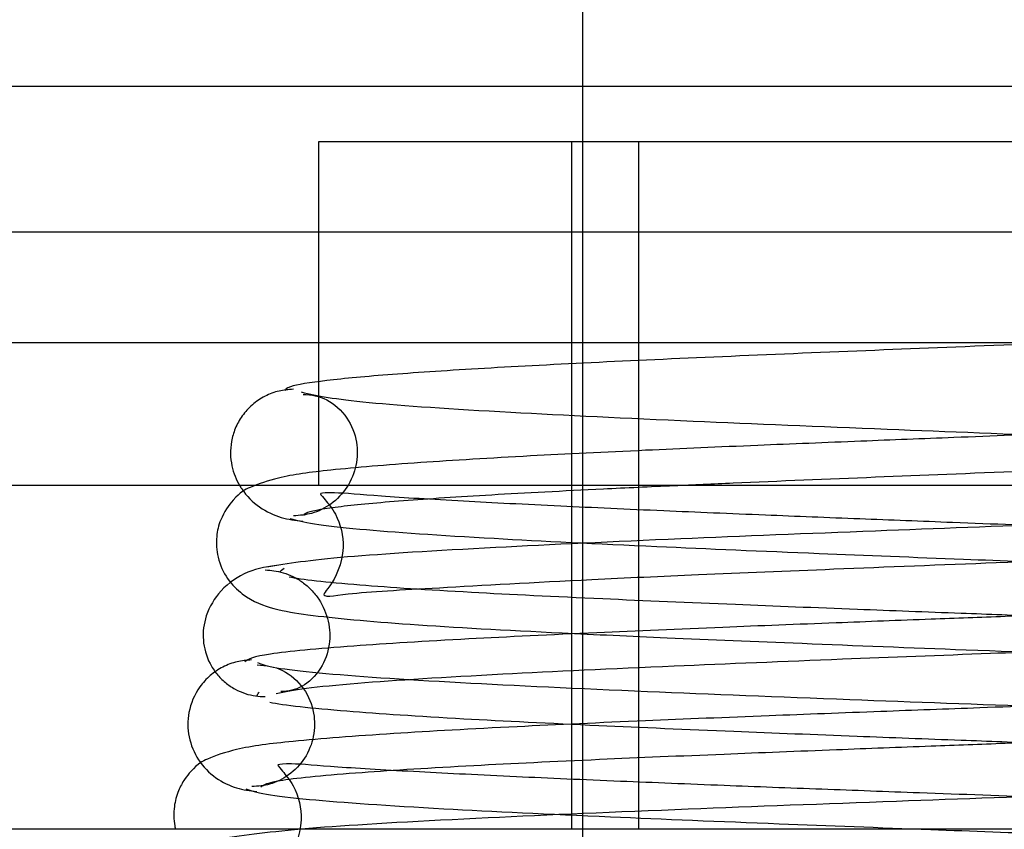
# Model space of a CAD drawing. Header units: inches. Extents: x 1 to 240, y -1 to 159.
# Tile 43 of 65: x 69.524 to 69.796, y 133.207 to 133.431. Entities that reach past the tile are written whole.
import ezdxf
from ezdxf.enums import TextEntityAlignment as Align
from ezdxf.lldxf.tags import DXFTag

# ---------------------------------------------------------------- set-up
doc = ezdxf.new("R2010")
doc.units = ezdxf.units.IN
doc.header["$MEASUREMENT"] = 0
for name, color, linetype in [('COM42780', 7, 'Continuous'), ('COM48603', 7, 'Continuous'), ('Default', 7, 'Continuous'), ('SCC19011', 7, 'Continuous'), ('SPR20265', 7, 'Continuous')]:
    doc.layers.add(name, color=color, linetype=linetype)
doc.styles.add('SEACAD_Times_New_Roman', font='times.ttf')
tags = doc.linetypes.add('HIDDEN2', pattern=[0.1875, 0.125, -0.0625]).pattern_tags.tags
tags[6:7] = [DXFTag(74, 4), DXFTag(75, 0), DXFTag(340, '0'), DXFTag(46, 0.0), DXFTag(50, 0.0), DXFTag(44, 0.0), DXFTag(45, 0.0)]
tags[4:5] = [DXFTag(74, 4), DXFTag(75, 0), DXFTag(340, '0'), DXFTag(46, 0.0), DXFTag(50, 0.0), DXFTag(44, 0.0), DXFTag(45, 0.0)]
doc.dimstyles.new('HAMMOND_(STH_-_240x160)', dxfattribs={"dimtxt": 1, "dimasz": 1.25, "dimexe": 0.5, "dimexo": 0.5, "dimgap": 0.25, "dimtad": 0, "dimtih": 1, "dimtoh": 1, "dimlfac": 0.125, "dimzin": 0, "dimdsep": 46, "dimtxsty": 'SEACAD_Times_New_Roman', "dimblk1": '_SE_FILLED', "dimblk2": '_SE_FILLED', "dimsah": 1, "dimcen": 0.5, "dimadec": 0, "dimazin": 0, "dimtfac": 0.8, "dimtofl": 0, "dimtmove": 0, "dimatfit": 3, "dimfxl": 1, "dimtolj": 1, "dimtzin": 0, "dimarcsym": 0})

# ---------------------------------------------------------------- blocks, each defined once
blk = doc.blocks.new('SE7')
at = {"layer": 'COM42780', "color": 7, "linetype": 'Continuous'}
for p, q in [((69.9963856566, 133.3971787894), (69.6063856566, 133.3971787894)), ((69.6063856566, 133.3971787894), (69.6063856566, 133.3307740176)), ((70.098359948, 133.3021787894), (69.5044113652, 133.3021787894)), ((70.098359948, 133.2071787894), (69.5044113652, 133.2071787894))]:
    blk.add_line(p, q, dxfattribs=at)
at = {"layer": 'COM42780', "color": 7, "linetype": 'HIDDEN2'}
for p, q in [((69.6763856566, 133.2071787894), (69.6763856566, 133.3971787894)), ((69.6948856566, 133.3971787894), (69.6948856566, 133.2071787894)), ((69.6063856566, 133.3307740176), (69.6063856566, 133.3021787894))]:
    blk.add_line(p, q, dxfattribs=at)
at = {"layer": 'COM48603', "color": 7, "linetype": 'Continuous'}
for p, q in [((69.45531519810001, 133.4125592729), (69.6793856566, 133.4125592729)), ((69.45717459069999, 133.3416531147), (69.6063856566, 133.3416531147))]:
    blk.add_line(p, q, dxfattribs=at)
at = {"layer": 'COM48603', "color": 7, "linetype": 'HIDDEN2'}
for p, q in [((69.6793856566, 133.4125592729), (69.9233856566, 133.4125592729)), ((79.8889308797, 133.3721787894), (59.6518404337, 133.3721787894)), ((69.6063856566, 133.3416531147), (69.9963856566, 133.3416531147))]:
    blk.add_line(p, q, dxfattribs=at)
at = {"layer": 'SCC19011', "color": 7, "linetype": 'Continuous'}
blk.add_line((69.6793856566, 133.6206787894), (69.6793856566, 133.3971787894), dxfattribs=at)
at = {"layer": 'SCC19011', "color": 7, "linetype": 'HIDDEN2'}
blk.add_line((69.6793856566, 133.3971787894), (69.6793856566, 133.2013921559), dxfattribs=at)
at = {"layer": 'SPR20265', "color": 7, "linetype": 'Continuous'}
for points, knots in [([(69.80138565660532, 133.3411787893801), (69.7862217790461, 133.3405774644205), (69.76046988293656, 133.3395497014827), (69.71972116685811, 133.3378625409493), (69.68311960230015, 133.3362059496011), (69.65117965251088, 133.3345330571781), (69.62566662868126, 133.3328533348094), (69.60746025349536, 133.3311768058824), (69.59796994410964, 133.3296340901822), (69.59718690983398, 133.3287319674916), (69.5972198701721, 133.3283382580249)], [0, 0, 0, 0, 0.1236931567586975, 0.2477956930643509, 0.3722334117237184, 0.4970306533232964, 0.6222178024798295, 0.7477991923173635, 0.8737106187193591, 0.9604174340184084, 0.9604174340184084, 0.9604174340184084, 0.9604174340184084]), ([(69.59949771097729, 133.3287673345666), (69.59803543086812, 133.3286709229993), (69.59548879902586, 133.3284617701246), (69.59150378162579, 133.3269547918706), (69.58802643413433, 133.3245980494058), (69.58522416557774, 133.3215024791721), (69.58329961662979, 133.3179967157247), (69.58193199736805, 133.3132256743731), (69.58209321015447, 133.3077148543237), (69.5836720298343, 133.3037767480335), (69.58467820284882, 133.3020884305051)], [0, 0, 0, 0, 0.0589773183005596, 0.1211115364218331, 0.1849679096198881, 0.2490188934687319, 0.3119400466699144, 0.3728411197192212, 0.4898098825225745, 0.5959107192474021, 0.5959107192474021, 0.5959107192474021, 0.5959107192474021]), ([(69.70472176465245, 133.3021788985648), (69.71000847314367, 133.3024171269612), (69.72784343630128, 133.3032015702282), (69.76062460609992, 133.3045564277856), (69.78626020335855, 133.3055791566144), (69.80138565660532, 133.3061787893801)], [0.6947964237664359, 0.6947964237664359, 0.6947964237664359, 0.6947964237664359, 0.7496303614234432, 0.8748079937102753, 1, 1, 1, 1])]:
    blk.add_open_spline(points, degree=3, knots=knots, dxfattribs=at)
at = {"layer": 'SPR20265', "color": 7, "linetype": 'HIDDEN2'}
for points, knots in [([(70.0010434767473, 133.3279247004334), (69.99931830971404, 133.3273783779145), (69.99614610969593, 133.3264735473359), (69.97956296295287, 133.3246139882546), (69.9487262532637, 133.3225332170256), (69.90252643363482, 133.3202788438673), (69.85692972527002, 133.3183597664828), (69.8167910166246, 133.3167777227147), (69.78391174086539, 133.3154980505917), (69.75502918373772, 133.3143618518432), (69.72616649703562, 133.3131929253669), (69.69498723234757, 133.3118450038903), (69.66299802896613, 133.3102765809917), (69.63289767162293, 133.3084902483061), (69.6100090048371, 133.3065814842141), (69.59600186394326, 133.3047823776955), (69.58828108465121, 133.3020599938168), (69.58394755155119, 133.2999905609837), (69.57929853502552, 133.2933751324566), (69.5780103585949, 133.2877284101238), (69.57836634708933, 133.2820249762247), (69.5811614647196, 133.2759945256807), (69.58706556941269, 133.2703960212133), (69.59457574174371, 133.2678363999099), (69.60622578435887, 133.2659223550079), (69.63101716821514, 133.2636719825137), (69.66607403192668, 133.2617930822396), (69.70386422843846, 133.2600477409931), (69.74144194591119, 133.258493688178), (69.78709451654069, 133.2567207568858), (69.83941207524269, 133.2547315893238), (69.8948962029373, 133.252524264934), (69.94753087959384, 133.2501163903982), (69.99147199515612, 133.2474430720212), (70.00222052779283, 133.2457272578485), (70.00802046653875, 133.244706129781)], [0, 0, 0, 0, 0.0301379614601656, 0.0586438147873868, 0.1105427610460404, 0.1558912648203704, 0.1945551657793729, 0.2264796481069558, 0.2516088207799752, 0.2721138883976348, 0.2954735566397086, 0.3223515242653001, 0.3528058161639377, 0.3869291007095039, 0.4232108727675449, 0.4527328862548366, 0.4740352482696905, 0.4871104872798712, 0.4952028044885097, 0.5009311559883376, 0.5079478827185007, 0.5160677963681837, 0.5245638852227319, 0.5430179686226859, 0.5636626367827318, 0.6074370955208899, 0.6548818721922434, 0.6823031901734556, 0.7142185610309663, 0.7506384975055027, 0.7915340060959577, 0.8369194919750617, 0.8868066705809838, 0.9411472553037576, 1, 1, 1, 1]), ([(69.60214726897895, 133.3273540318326), (69.60456508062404, 133.3271920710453), (69.60846799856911, 133.3267265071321), (69.6145673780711, 133.3214742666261), (69.61727565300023, 133.3145847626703), (69.61719604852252, 133.30788981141), (69.61471129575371, 133.3016284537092), (69.61028289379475, 133.2969529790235), (69.60485136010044, 133.2942360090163), (69.60135718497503, 133.2939086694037), (69.59949965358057, 133.2937725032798)], [0, 0, 0, 0, 0.1776959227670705, 0.3416520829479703, 0.4849765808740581, 0.6062634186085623, 0.7210122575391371, 0.8278127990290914, 0.921583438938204, 1, 1, 1, 1]), ([(69.99760749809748, 133.3060199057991), (69.99753804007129, 133.3060280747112), (69.99000372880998, 133.306911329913), (69.96922677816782, 133.3087805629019), (69.93347645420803, 133.3106503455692), (69.89557815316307, 133.3123985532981), (69.85826561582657, 133.3139491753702), (69.81297932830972, 133.3157300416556), (69.76129199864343, 133.3177358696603), (69.70685868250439, 133.3199709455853), (69.65601734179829, 133.3224144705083), (69.61471443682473, 133.3251320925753), (69.60617371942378, 133.3268844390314), (69.60172783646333, 133.3279247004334)], [0.567666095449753, 0.567666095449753, 0.567666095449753, 0.567666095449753, 0.5680730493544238, 0.6116805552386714, 0.659066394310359, 0.6859230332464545, 0.7173632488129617, 0.7533672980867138, 0.7938777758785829, 0.8388429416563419, 0.8882413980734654, 0.9419621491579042, 1, 1, 1, 1]), ([(69.59475084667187, 133.244706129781), (69.5971886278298, 133.2452415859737), (69.60152646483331, 133.2461278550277), (69.62029188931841, 133.2479525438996), (69.65313518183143, 133.2499990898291), (69.70115174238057, 133.2522259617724), (69.74804640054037, 133.2541317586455), (69.78927783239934, 133.2557166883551), (69.82281331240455, 133.2569988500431), (69.85151237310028, 133.25811465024), (69.87919789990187, 133.2592270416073), (69.90853587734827, 133.2604850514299), (69.9384790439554, 133.2619352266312), (69.96705036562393, 133.2635961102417), (69.98981338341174, 133.2653964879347), (70.0046295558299, 133.2670943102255), (70.01323578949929, 133.2696487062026), (70.01779074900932, 133.2715318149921), (70.02385272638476, 133.278781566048), (70.02521189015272, 133.2866844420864), (70.02251762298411, 133.2945724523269), (70.01758065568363, 133.299979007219), (70.01378423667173, 133.3020503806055), (70.01180852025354, 133.3028626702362)], [0, 0, 0, 0, 0.0305725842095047, 0.0594703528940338, 0.1120537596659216, 0.1580270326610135, 0.1973416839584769, 0.2299963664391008, 0.2559921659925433, 0.2765517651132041, 0.2989672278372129, 0.3244703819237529, 0.3530931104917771, 0.3849015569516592, 0.4194555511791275, 0.4490952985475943, 0.4711813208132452, 0.4857485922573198, 0.4943523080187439, 0.5081695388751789, 0.5178827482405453, 0.5278744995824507, 0.5389829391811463, 0.5389829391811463, 0.5389829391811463, 0.5389829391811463]), ([(69.58467820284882, 133.3020884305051), (69.58485482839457, 133.3017920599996), (69.58631941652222, 133.29948451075), (69.58994250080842, 133.2958978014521), (69.5962395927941, 133.2930124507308), (69.59994835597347, 133.2925583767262), (69.60213565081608, 133.2923568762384)], [0.5959107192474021, 0.5959107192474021, 0.5959107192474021, 0.5959107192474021, 0.614535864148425, 0.7437676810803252, 0.8727234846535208, 1, 1, 1, 1]), ([(69.5986232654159, 133.2930638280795), (69.60046997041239, 133.2925177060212), (69.60382879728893, 133.2916139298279), (69.6204288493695, 133.2897593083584), (69.65085335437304, 133.2876875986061), (69.69643639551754, 133.2854436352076), (69.74163911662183, 133.2835283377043), (69.78185247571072, 133.2819387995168), (69.81487044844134, 133.2806537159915), (69.84352626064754, 133.2795279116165), (69.87153342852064, 133.2783987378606), (69.90147080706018, 133.2771359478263), (69.93197950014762, 133.2757428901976), (69.96048026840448, 133.2742667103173), (69.98227862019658, 133.2728911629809), (69.993732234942, 133.2718324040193), (69.99632535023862, 133.2722555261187), (69.99522299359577, 133.2731276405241), (69.99243060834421, 133.2765407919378), (69.98961098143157, 133.2817791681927), (69.98910835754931, 133.288918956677), (69.99202135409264, 133.2958227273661), (69.99472723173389, 133.299013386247), (69.99692375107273, 133.3012518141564), (69.98899607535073, 133.2998062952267), (69.97143514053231, 133.2988790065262), (69.94711790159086, 133.2973803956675), (69.92338322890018, 133.2961790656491), (69.89334796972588, 133.2948159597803), (69.85546235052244, 133.2932626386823), (69.80989192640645, 133.2915004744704), (69.75809646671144, 133.2895290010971), (69.70354812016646, 133.2873450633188), (69.65193737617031, 133.2849635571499), (69.60886564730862, 133.2823176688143), (69.59801454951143, 133.2806187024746), (69.59212106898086, 133.2796055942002)], [0, 0, 0, 0, 0.0302442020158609, 0.0588409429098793, 0.1109281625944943, 0.156526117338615, 0.1955688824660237, 0.2280597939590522, 0.2539838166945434, 0.2745463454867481, 0.2973255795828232, 0.3236079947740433, 0.3533489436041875, 0.3864991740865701, 0.4223538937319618, 0.4522979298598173, 0.4736254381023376, 0.4866699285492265, 0.4904476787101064, 0.4945463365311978, 0.5068810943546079, 0.5147349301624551, 0.5229428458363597, 0.5317095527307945, 0.5615790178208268, 0.6052521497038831, 0.6286108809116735, 0.6530695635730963, 0.681096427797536, 0.7134563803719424, 0.7501836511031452, 0.7912731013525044, 0.8367687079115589, 0.8867110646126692, 0.941090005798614, 1, 1, 1, 1]), ([(69.60246532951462, 133.2938733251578), (69.60237599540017, 133.2941943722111), (69.60298673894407, 133.2950048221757), (69.61140283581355, 133.2964219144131), (69.62865311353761, 133.2980228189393), (69.65322783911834, 133.2996408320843), (69.67978929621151, 133.3010286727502), (69.69794905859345, 133.3018737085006), (69.70472176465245, 133.3021788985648)], [0.0491744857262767, 0.0491744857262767, 0.0491744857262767, 0.0491744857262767, 0.124781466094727, 0.2496118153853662, 0.3745487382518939, 0.4995315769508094, 0.6245496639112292, 0.6947964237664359, 0.6947964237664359, 0.6947964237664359, 0.6947964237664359]), ([(70.01065024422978, 133.2796055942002), (70.00813283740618, 133.280137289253), (70.00367760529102, 133.2810168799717), (69.98503525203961, 133.2828270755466), (69.95273986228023, 133.2848563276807), (69.90545554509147, 133.2870665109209), (69.85902069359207, 133.2889642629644), (69.81776970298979, 133.2905533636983), (69.78402435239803, 133.2918426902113), (69.7554377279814, 133.2929516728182), (69.7284521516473, 133.2940312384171), (69.70028008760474, 133.2952145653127), (69.67171150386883, 133.2965108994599), (69.64478060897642, 133.2978960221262), (69.62321536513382, 133.2991873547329), (69.61038647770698, 133.3003681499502), (69.60666439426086, 133.3000455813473), (69.6070116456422, 133.2996916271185), (69.61203046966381, 133.2937367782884), (69.6145202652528, 133.2833392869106), (69.60995575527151, 133.2744956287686), (69.60637417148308, 133.2709324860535), (69.61502154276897, 133.2725942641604), (69.63825692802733, 133.2738240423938), (69.6742651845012, 133.2759106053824), (69.71258586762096, 133.2776175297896), (69.75024392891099, 133.2791795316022), (69.7954668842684, 133.2809493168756), (69.84666863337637, 133.2829415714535), (69.90022514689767, 133.2851572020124), (69.95015953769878, 133.2875809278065), (69.99077071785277, 133.290281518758), (69.9995359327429, 133.2920257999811), (70.00414804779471, 133.2930638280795)], [0, 0, 0, 0, 0.030623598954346, 0.0595718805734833, 0.1122956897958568, 0.158495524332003, 0.1981777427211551, 0.2313827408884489, 0.2581444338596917, 0.2790182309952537, 0.3008930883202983, 0.3258480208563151, 0.3538322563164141, 0.3847820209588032, 0.418555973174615, 0.4487087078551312, 0.4709243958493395, 0.4854812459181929, 0.4938567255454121, 0.5069642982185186, 0.5258001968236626, 0.5353553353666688, 0.5652964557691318, 0.6089760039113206, 0.6565775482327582, 0.684103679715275, 0.7160457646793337, 0.7524128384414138, 0.7931725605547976, 0.8383147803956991, 0.8878572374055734, 0.9417365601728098, 1, 1, 1, 1]), ([(69.59604840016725, 133.280249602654), (69.59261160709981, 133.2798508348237), (69.58703683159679, 133.2790127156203), (69.57923862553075, 133.2737161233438), (69.57511885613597, 133.2667267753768), (69.57411606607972, 133.2598331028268), (69.57562875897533, 133.2540215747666), (69.57818763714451, 133.2501007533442), (69.58055694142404, 133.247695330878), (69.58326668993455, 133.2458564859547), (69.58611043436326, 133.2446246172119), (69.58903375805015, 133.2439343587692), (69.59073701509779, 133.2438716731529), (69.59171560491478, 133.2438489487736)], [0, 0, 0, 0, 0.1807740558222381, 0.3502477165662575, 0.4998276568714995, 0.6236424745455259, 0.7332223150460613, 0.7844028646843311, 0.832778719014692, 0.8782739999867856, 0.9210071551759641, 0.961361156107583, 1, 1, 1, 1]), ([(70.0070222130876, 133.2783108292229), (70.0072521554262, 133.2778210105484), (70.00584064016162, 133.2766496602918), (69.98794716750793, 133.2747139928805), (69.95710951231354, 133.2727058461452), (69.92042232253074, 133.2709072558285), (69.88350982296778, 133.2693400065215), (69.84969192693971, 133.2680071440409), (69.82095202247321, 133.2669137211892), (69.7968573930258, 133.2660087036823), (69.77362718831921, 133.2651345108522), (69.74728643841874, 133.2641313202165), (69.71585045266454, 133.2628938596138), (69.68083314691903, 133.2614174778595), (69.64512534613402, 133.2596979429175), (69.61326591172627, 133.2577446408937), (69.58982544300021, 133.2555822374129), (69.58695657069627, 133.2541912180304), (69.58607147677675, 133.2534093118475)], [0.0371956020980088, 0.0371956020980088, 0.0371956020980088, 0.0371956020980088, 0.0950268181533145, 0.1815481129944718, 0.2593320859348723, 0.3282436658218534, 0.3881762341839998, 0.4389944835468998, 0.480602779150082, 0.5129557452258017, 0.5423463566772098, 0.5804616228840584, 0.6275872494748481, 0.6837391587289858, 0.7489852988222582, 0.8234086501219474, 0.9070555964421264, 0.990788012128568, 0.990788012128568, 0.990788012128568, 0.990788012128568]), ([(69.59170884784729, 133.2788402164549), (69.59257447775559, 133.2787985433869), (69.59408206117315, 133.2787069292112), (69.59677338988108, 133.278101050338), (69.59945995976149, 133.277046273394), (69.60211369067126, 133.275463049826), (69.60455201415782, 133.2733501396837), (69.60737728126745, 133.2698319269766), (69.60954769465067, 133.2644231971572), (69.60972797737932, 133.2577682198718), (69.6072236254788, 133.2509094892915), (69.60147245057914, 133.2457524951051), (69.59816506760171, 133.2453597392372), (69.59605655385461, 133.2452511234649)], [0, 0, 0, 0, 0.0379886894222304, 0.077527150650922, 0.1196048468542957, 0.1647357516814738, 0.2129930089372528, 0.2641234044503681, 0.3728389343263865, 0.4919601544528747, 0.6369821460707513, 0.8076902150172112, 1, 1, 1, 1]), ([(70.0096017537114, 133.2556094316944), (70.00482881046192, 133.2563310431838), (69.98950540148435, 133.2577446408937), (69.9576459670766, 133.2596979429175), (69.9219381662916, 133.2614174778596), (69.88692086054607, 133.2628938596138), (69.85548487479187, 133.2641313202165), (69.8291441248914, 133.2651345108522), (69.80591392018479, 133.2660087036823), (69.78181929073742, 133.2669137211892), (69.7530793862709, 133.2680071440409), (69.71926149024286, 133.2693400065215), (69.68234899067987, 133.2709072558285), (69.64566180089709, 133.2727058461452), (69.6148241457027, 133.2747139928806), (69.6015890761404, 133.2761457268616), (69.59828985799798, 133.2768685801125)], [0.0929444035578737, 0.0929444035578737, 0.0929444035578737, 0.0929444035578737, 0.1765913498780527, 0.2510147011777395, 0.3162608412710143, 0.3724127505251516, 0.4195383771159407, 0.4576536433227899, 0.4870442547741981, 0.5193972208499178, 0.5610055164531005, 0.6118237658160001, 0.6717563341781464, 0.7406679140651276, 0.8184518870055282, 0.9049731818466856, 0.9049731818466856, 0.9049731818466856, 0.9049731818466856]), ([(69.58795400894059, 133.2539799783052), (69.58647502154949, 133.2538750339), (69.58390863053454, 133.2536514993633), (69.57988159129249, 133.2521278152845), (69.5763694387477, 133.2497548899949), (69.57264663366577, 133.2456915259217), (69.57014591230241, 133.2396258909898), (69.57026073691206, 133.2325912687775), (69.57294766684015, 133.2260977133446), (69.57776498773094, 133.221159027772), (69.58378548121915, 133.218279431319), (69.58736513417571, 133.2178507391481), (69.58942673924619, 133.2176604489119)], [0, 0, 0, 0, 0.0631756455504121, 0.1294731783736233, 0.1973660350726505, 0.2652118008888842, 0.3946787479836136, 0.5151771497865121, 0.6399459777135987, 0.7653502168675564, 0.886036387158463, 1, 1, 1, 1]), ([(70.01312155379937, 133.253210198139), (70.01184057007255, 133.252665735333), (70.0093807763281, 133.2517639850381), (69.99364366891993, 133.2499097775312), (69.96282849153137, 133.2478341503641), (69.91550545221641, 133.2455837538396), (69.86812518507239, 133.2436666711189), (69.82598684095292, 133.242084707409), (69.79120261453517, 133.2408038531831), (69.76032267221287, 133.2396604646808), (69.72901852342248, 133.2384730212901), (69.69467105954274, 133.2370892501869), (69.65897858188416, 133.2354654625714), (69.62512518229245, 133.2336097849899), (69.59951681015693, 133.2316101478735), (69.58448319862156, 133.2298065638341), (69.57640629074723, 133.2270039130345), (69.57288515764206, 133.2253130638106), (69.56933886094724, 133.2210671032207), (69.5674511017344, 133.2175429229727), (69.56633049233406, 133.2132116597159), (69.56640988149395, 133.2095188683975), (69.56685732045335, 133.2074426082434), (69.56694283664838, 133.2070972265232)], [0, 0, 0, 0, 0.0301071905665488, 0.0585847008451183, 0.110441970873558, 0.1557664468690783, 0.1944272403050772, 0.2263713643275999, 0.25154623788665, 0.2721052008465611, 0.2958345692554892, 0.3234708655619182, 0.3550735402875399, 0.3907334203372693, 0.428918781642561, 0.4598064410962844, 0.4816513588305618, 0.4944173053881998, 0.4976956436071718, 0.5012564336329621, 0.5058470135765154, 0.5113751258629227, 0.5124949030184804, 0.5124949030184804, 0.5124949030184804, 0.5124949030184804]), ([(69.58411446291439, 133.1699865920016), (69.58723956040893, 133.1705227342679), (69.59272394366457, 133.1714101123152), (69.61428022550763, 133.1732364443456), (69.65059884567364, 133.1752842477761), (69.7026098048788, 133.1775119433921), (69.75279241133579, 133.1794180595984), (69.7965404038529, 133.1810033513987), (69.83188100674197, 133.1822853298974), (69.86185223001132, 133.1833965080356), (69.89041938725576, 133.1844960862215), (69.9203169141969, 133.1857300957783), (69.95049528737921, 133.1871445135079), (69.97902488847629, 133.1887586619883), (70.00163038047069, 133.1905107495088), (70.01639723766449, 133.1921556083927), (70.02497322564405, 133.1946855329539), (70.02955961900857, 133.1965246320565), (70.03590811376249, 133.2042748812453), (70.03729429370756, 133.2147265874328), (70.02848938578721, 133.2266736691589), (70.01538618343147, 133.2303003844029), (70.00141249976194, 133.2319102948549), (69.97334202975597, 133.2340845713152), (69.93423770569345, 133.2359665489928), (69.8932517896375, 133.2377113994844), (69.8532497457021, 133.2392623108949), (69.80513093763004, 133.2410416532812), (69.75070182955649, 133.2430457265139), (69.69412522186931, 133.2452743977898), (69.64162375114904, 133.2477250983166), (69.60915139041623, 133.2498986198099), (69.59334073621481, 133.2517772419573), (69.59090657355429, 133.2526737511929), (69.58964975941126, 133.253210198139)], [0, 0, 0, 0, 0.0305884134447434, 0.0595016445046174, 0.112112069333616, 0.1581097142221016, 0.1974516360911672, 0.2301368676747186, 0.2561673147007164, 0.2767105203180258, 0.2988821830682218, 0.3239100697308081, 0.3518265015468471, 0.3826881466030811, 0.4161081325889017, 0.4448051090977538, 0.4661915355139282, 0.4802950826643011, 0.4887544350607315, 0.5040281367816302, 0.5261291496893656, 0.5470517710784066, 0.5675887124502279, 0.6111794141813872, 0.6585797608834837, 0.6854941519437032, 0.7169836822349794, 0.7530261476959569, 0.7935680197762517, 0.83855662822, 0.8879739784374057, 0.9417114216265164, 0.9703134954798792, 1, 1, 1, 1]), ([(69.58943578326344, 133.2526577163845), (69.59204382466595, 133.2524516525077), (69.59633817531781, 133.251920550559), (69.60262158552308, 133.2465896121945), (69.60544389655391, 133.239668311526), (69.60542277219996, 133.2329426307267), (69.60297405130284, 133.2267049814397), (69.59858176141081, 133.2220582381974), (69.59321984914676, 133.2193921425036), (69.58979662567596, 133.2191012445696), (69.58795756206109, 133.218983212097)], [0, 0, 0, 0, 0.1666587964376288, 0.3249054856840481, 0.4660349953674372, 0.5878162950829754, 0.7055551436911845, 0.8170018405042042, 0.9163298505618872, 1, 1, 1, 1]), ([(69.59050778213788, 133.2187949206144), (69.59110772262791, 133.2194948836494), (69.59366282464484, 133.2207940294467), (69.61562490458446, 133.2228473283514), (69.6465640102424, 133.2247526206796), (69.68160374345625, 133.2264435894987), (69.7162036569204, 133.2279046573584), (69.7474154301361, 133.229134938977), (69.77365909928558, 133.2301353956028), (69.79686292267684, 133.2310090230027), (69.82097249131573, 133.2319143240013), (69.84983698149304, 133.2330121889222), (69.88398905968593, 133.2343599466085), (69.92155921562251, 133.2359620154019), (69.95932217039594, 133.2378284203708), (69.99165020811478, 133.2399543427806), (70.01166540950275, 133.2421141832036), (70.0134567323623, 133.2434727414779), (70.01335448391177, 133.2440929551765)], [0.0131657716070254, 0.0131657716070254, 0.0131657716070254, 0.0131657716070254, 0.0909603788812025, 0.1731651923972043, 0.2465792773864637, 0.3111403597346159, 0.3668431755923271, 0.4136877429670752, 0.4516325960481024, 0.4809194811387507, 0.5131850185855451, 0.5547397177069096, 0.6056117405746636, 0.6658063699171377, 0.7353083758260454, 0.8141542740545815, 0.9023987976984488, 0.968774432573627, 0.968774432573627, 0.968774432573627, 0.968774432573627]), ([(69.59296523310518, 133.2422930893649), (69.59679633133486, 133.2415001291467), (69.61112110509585, 133.2399543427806), (69.64344914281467, 133.2378284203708), (69.68121209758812, 133.2359620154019), (69.71878225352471, 133.2343599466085), (69.75293433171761, 133.2330121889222), (69.78179882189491, 133.2319143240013), (69.80590839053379, 133.2310090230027), (69.82911221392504, 133.2301353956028), (69.85535588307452, 133.229134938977), (69.88656765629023, 133.2279046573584), (69.92116756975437, 133.2264435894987), (69.95620730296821, 133.2247526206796), (69.98714640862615, 133.2228473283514), (70.00178872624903, 133.2214783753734), (70.00622396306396, 133.2207838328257)], [0.0976012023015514, 0.0976012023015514, 0.0976012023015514, 0.0976012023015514, 0.1858457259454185, 0.2646916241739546, 0.3341936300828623, 0.3943882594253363, 0.4452602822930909, 0.4868149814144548, 0.5190805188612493, 0.5483674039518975, 0.5863122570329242, 0.6331568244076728, 0.6888596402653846, 0.7534207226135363, 0.8268348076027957, 0.9090396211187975, 0.9090396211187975, 0.9090396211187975, 0.9090396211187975]), ([(69.58637724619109, 133.2183640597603), (69.58779366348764, 133.2178177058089), (69.59046355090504, 133.2169135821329), (69.60626868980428, 133.2150583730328), (69.63672267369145, 133.2129865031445), (69.68346290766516, 133.2107425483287), (69.73045156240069, 133.2088272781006), (69.77265437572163, 133.2072375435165), (69.80755865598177, 133.2059516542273), (69.83816471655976, 133.2048193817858), (69.86855198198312, 133.2036713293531), (69.90158618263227, 133.2023718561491), (69.93574364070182, 133.2009216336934), (69.968000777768, 133.199374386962), (69.99265396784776, 133.1979026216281), (70.00533999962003, 133.1968155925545), (70.00831948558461, 133.197070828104), (70.00712337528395, 133.1980538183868), (70.00467542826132, 133.2008717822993), (70.00247813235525, 133.204356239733), (70.00125334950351, 133.2090902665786), (70.00135359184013, 133.2146950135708), (70.00352514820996, 133.2201582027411), (70.00616671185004, 133.2234766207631), (70.00806901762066, 133.2253515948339), (70.00653909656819, 133.2253883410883), (70.00039084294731, 133.2252827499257), (69.98536374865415, 133.2240921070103), (69.96104230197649, 133.2226907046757), (69.93677656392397, 133.2214697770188), (69.90580442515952, 133.2201134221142), (69.86639065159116, 133.2185583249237), (69.81859851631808, 133.2167971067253), (69.76381461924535, 133.2148258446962), (69.70554350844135, 133.2126428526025), (69.6497021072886, 133.2102627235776), (69.60215411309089, 133.2076193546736), (69.58906037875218, 133.2059224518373), (69.58184074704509, 133.2049106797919)], [0, 0, 0, 0, 0.0302253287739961, 0.0588030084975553, 0.1108584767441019, 0.1564308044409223, 0.1954556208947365, 0.2279380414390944, 0.2538646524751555, 0.2744591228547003, 0.2975809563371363, 0.3245942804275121, 0.3554532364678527, 0.3901072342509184, 0.4278302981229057, 0.4592089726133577, 0.4811585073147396, 0.4940045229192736, 0.4959259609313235, 0.5008252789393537, 0.5053289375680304, 0.5108363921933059, 0.5172895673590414, 0.5244439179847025, 0.5325753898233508, 0.5469172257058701, 0.5622891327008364, 0.6059023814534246, 0.6292387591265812, 0.6536690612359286, 0.681657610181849, 0.713974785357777, 0.750651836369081, 0.7916814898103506, 0.8371046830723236, 0.8869567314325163, 0.9412257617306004, 1, 1, 1, 1]), ([(70.00177350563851, 133.2071796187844), (69.99950616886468, 133.2073666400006), (69.98604956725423, 133.2084008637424), (69.95517675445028, 133.2101550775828), (69.90396725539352, 133.2123638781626), (69.8542682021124, 133.2142606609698), (69.8105002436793, 133.2158491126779), (69.77493595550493, 133.2171377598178), (69.74503959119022, 133.2182433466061), (69.71712478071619, 133.2193128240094), (69.68834127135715, 133.2204762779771), (69.65948796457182, 133.2217410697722), (69.6325805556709, 133.2230854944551), (69.6112111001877, 133.2243233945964), (69.598528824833, 133.2254702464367), (69.59486432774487, 133.2250747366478), (69.59526051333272, 133.224763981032), (69.60055464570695, 133.2182906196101), (69.60283715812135, 133.2079517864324), (69.59825482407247, 133.1990398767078), (69.59746467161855, 133.1973968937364), (69.59758442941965, 133.1971111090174)], [0.047805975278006, 0.047805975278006, 0.047805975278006, 0.047805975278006, 0.0595138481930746, 0.1122006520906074, 0.1583758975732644, 0.198043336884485, 0.2312358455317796, 0.257983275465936, 0.2788367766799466, 0.3005311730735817, 0.3250778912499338, 0.3524342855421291, 0.3825400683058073, 0.415269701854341, 0.4444425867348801, 0.4659457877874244, 0.4800306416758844, 0.4882015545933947, 0.5025968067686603, 0.5237732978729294, 0.5351872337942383, 0.5351872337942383, 0.5351872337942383, 0.5351872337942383])]:
    blk.add_open_spline(points, degree=3, knots=knots, dxfattribs=at)
for points in [[(69.59574910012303, 133.2783108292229), (69.59589699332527, 133.2786258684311), (69.59637393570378, 133.2789494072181), (69.59695529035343, 133.2792906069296)], [(69.59001032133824, 133.2449980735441), (69.58970584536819, 133.2446846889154), (69.58946493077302, 133.2443847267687), (69.58941682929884, 133.2440929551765)]]:
    blk.add_open_spline(points, degree=3, dxfattribs=at)
blk = doc.blocks.new('DMBLK2359')
at = {"layer": 'Default', "linetype": 'Continuous'}
for points in [[(60.44449705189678, 129.5995942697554), (60.44449705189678, 130.0162609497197), (59.19449701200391, 129.8079276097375)], [(79.15827426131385, 129.5995942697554), (80.40827430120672, 129.8079276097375), (79.15827426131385, 130.0162609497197)]]:
    blk.add_hatch(color=7, dxfattribs=at).paths.add_polyline_path(points)
at = {"layer": 'Default', "color": 7, "linetype": 'Continuous'}
for p, q in [((59.194497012, 132.3761354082), (59.194497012, 129.3079276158)), ((80.4082743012, 132.3761354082), (80.4082743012, 129.3079276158)), ((59.194497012, 129.8079276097), (66.2049395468, 129.8079276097)), ((73.39783059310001, 129.8079276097), (80.4082743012, 129.8079276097))]:
    blk.add_line(p, q, dxfattribs=at)
at = {"layer": 'Default', "color": 7, "linetype": 'Continuous', "style": 'SEACAD_Times_New_Roman'}
for s, p in [('21.21', (68.0952241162, 130.3079276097)), ('DOOR', (67.70422885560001, 128.8079276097)), ('OPENING', (66.55493975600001, 127.3079276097))]:
    blk.add_text(s, height=1, dxfattribs=at).set_placement(p, align=Align.TOP_LEFT)
blk = doc.blocks.new('_SE_FILLED')
at = {"color": 0}
blk.add_line((0, 0), (-1, 0), dxfattribs=at)
blk.add_solid([(0, 0), (-1, -0.1665), (-1, 0.1665), (0, 0)], dxfattribs=at)

msp = doc.modelspace()

# ---------------------------------------------------------------- block references
at = {"layer": 'Default'}
msp.add_blockref('SE7', (0, 0), dxfattribs=at)

# ---------------------------------------------------------------- dimensions: what is measured, and where the dimension line sits
at = {"layer": 'Default', "color": 7, "linetype": 'Continuous'}
dim = msp.add_linear_dim(base=(59.194497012, 129.8079276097), p1=(59.194497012, 133.7431787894), p2=(80.4082743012, 133.7431787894), angle=0, text='\\A1;<>\\PDOOR\\XOPENING', dimstyle='HAMMOND_(STH_-_240x160)', override={"dimlfac": 1}, dxfattribs=at)
dim.commit()
dim.dimension.update_dxf_attribs({"geometry": 'DMBLK2359', "text_midpoint": (69.8013852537, 129.8079276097), "dimtype": 161})

doc.saveas('drawing.dxf')
